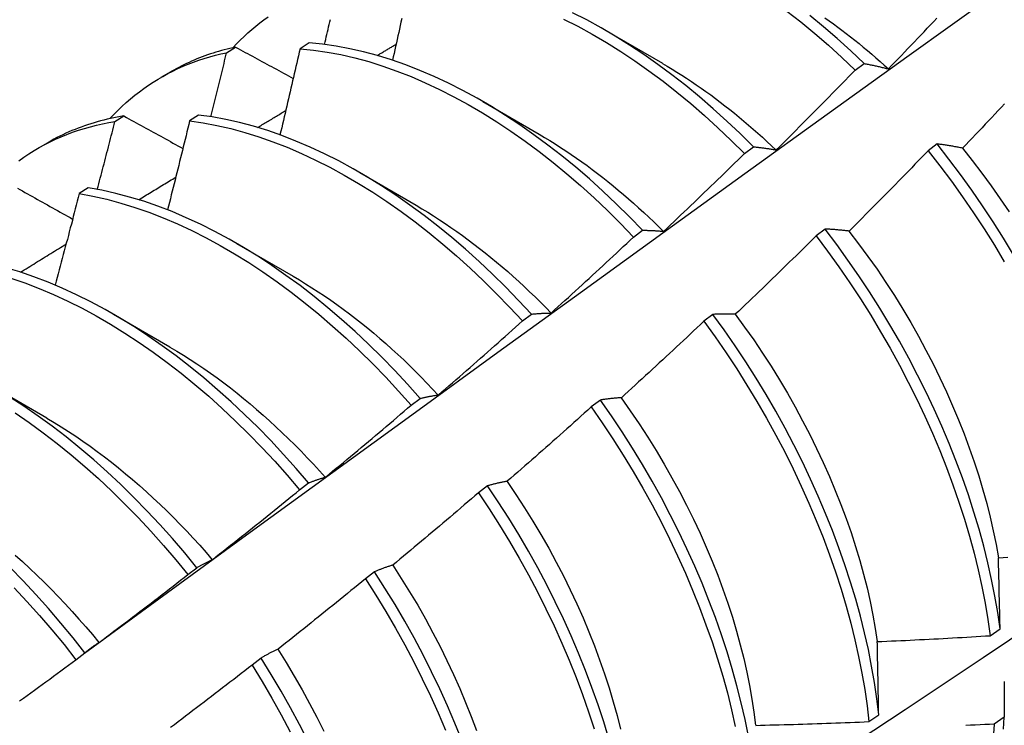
# Model space of a CAD drawing. Header units: inches. Extents: x 16 to 193, y 16 to 114.
# Tile 79 of 87: x 172.697 to 172.975, y 83.823 to 84.022. Entities that reach past the tile are written whole.
import ezdxf

# ---------------------------------------------------------------- set-up
doc = ezdxf.new("R2010")
doc.units = ezdxf.units.IN
doc.header["$MEASUREMENT"] = 0
doc.layers.add('Visible Edges(ANSI)', color=7, linetype='Continuous', lineweight=25)

msp = doc.modelspace()

# ---------------------------------------------------------------- linework, layer by layer
at = {"layer": 'Visible Edges(ANSI)'}
for p, q in [((172.86227, 84.01931), (172.87822, 84.01009)), ((172.77835, 84.01585), (172.77583, 84.01421)), ((172.75505, 84.01307), (172.7576, 84.01464)), ((172.93272, 84.00813), (172.93524, 84.01002)), ((172.7366, 84.00614), (172.73941, 84.00776)), ((172.82747, 83.99927), (172.84342, 83.99005)), ((172.74712, 83.99546), (172.7446, 83.99381)), ((172.72349, 83.99361), (172.72604, 83.99519)), ((172.7018, 83.9861), (172.70462, 83.98772)), ((172.95587, 83.98729), (172.95331, 83.98535)), ((172.90142, 83.98461), (172.90395, 83.98651)), ((172.79267, 83.97924), (172.80862, 83.97001)), ((172.71592, 83.97492), (172.71341, 83.97325)), ((172.87007, 83.96099), (172.8726, 83.9629)), ((172.92422, 83.96325), (172.92166, 83.9613)), ((172.75787, 83.9592), (172.77382, 83.94997)), ((172.72307, 83.93916), (172.73902, 83.92993)), ((172.83867, 83.93728), (172.84121, 83.9392)), ((172.8925, 83.93913), (172.88993, 83.93718)), ((172.68827, 83.91912), (172.70422, 83.90989)), ((172.80721, 83.91348), (172.80975, 83.91541)), ((172.8607, 83.91495), (172.85813, 83.91299)), ((172.77569, 83.8896), (172.77824, 83.89153)), ((172.82883, 83.89071), (172.82625, 83.88875)), ((172.74411, 83.86563), (172.74666, 83.86757)), ((172.79688, 83.86641), (172.79429, 83.86444)), ((172.9709, 83.84836), (172.97366, 83.85032)), ((172.71246, 83.84159), (172.71502, 83.84354)), ((172.76485, 83.84205), (172.76225, 83.84008)), ((172.93658, 83.82408), (172.93936, 83.82604)), ((172.97483, 83.82532), (172.97201, 83.82339))]:
    msp.add_line(p, q, dxfattribs=at)
at = {"layer": 'Visible Edges(ANSI)', "flags": 128}
for points in [[(172.71492, 83.84347), (172.73834, 83.86054), (172.76174, 83.87758), (172.78511, 83.89458), (172.80845, 83.91154), (172.83176, 83.92846), (172.85505, 83.94533), (172.87832, 83.96217), (172.90156, 83.97896), (172.92479, 83.99571), (172.94799, 84.0124), (172.97117, 84.02905), (172.99434, 84.04566), (173.01749, 84.06221), (173.04063, 84.07871), (173.06375, 84.09516), (173.08686, 84.11156), (173.10995, 84.1279), (173.13304, 84.14419), (173.15612, 84.16042)], [(172.75685, 84.01447), (172.75787, 84.01557), (172.75892, 84.01663), (172.75999, 84.01766), (172.76107, 84.01867), (172.76218, 84.01964), (172.76331, 84.02059), (172.76445, 84.0215), (172.76562, 84.02239), (172.7668, 84.02325)], [(172.90395, 83.98651), (172.90022, 83.9902), (172.89645, 83.99377), (172.89262, 83.99723), (172.88876, 84.00056), (172.88485, 84.00377), (172.88092, 84.00684), (172.87695, 84.00978), (172.87296, 84.01258), (172.86895, 84.01523), (172.86492, 84.01774), (172.86089, 84.0201), (172.85685, 84.02231), (172.85281, 84.02436)], [(172.91344, 84.02485), (172.91737, 84.02176), (172.92127, 84.01854), (172.92513, 84.01519), (172.92895, 84.01172), (172.93272, 84.00813)], [(172.93524, 84.01002), (172.93147, 84.0136), (172.92765, 84.01707), (172.92379, 84.02041), (172.91988, 84.02362)], [(172.78274, 84.0154), (172.7829, 84.01611), (172.78307, 84.01681), (172.78324, 84.01752), (172.7834, 84.01823), (172.78357, 84.01894), (172.78373, 84.01965), (172.7839, 84.02035), (172.78406, 84.02106), (172.78423, 84.02177), (172.78439, 84.02248)], [(172.80455, 84.0227), (172.80434, 84.02172), (172.80412, 84.02074), (172.80391, 84.01976), (172.80369, 84.01878), (172.80347, 84.0178), (172.80326, 84.01682), (172.80304, 84.01583), (172.80282, 84.01485), (172.8026, 84.01387), (172.80239, 84.01289), (172.80217, 84.01191), (172.80195, 84.01093)], [(172.8503, 84.02259), (172.85434, 84.02053), (172.85838, 84.01831), (172.86242, 84.01594), (172.86644, 84.01342), (172.87045, 84.01075), (172.87444, 84.00794), (172.8784, 84.00499), (172.88234, 84.00191), (172.88624, 83.99869), (172.8901, 83.99535), (172.89392, 83.99189), (172.8977, 83.9883), (172.90142, 83.98461)], [(172.92412, 84.02296), (172.92534, 84.0221), (172.92656, 84.02122), (172.92778, 84.02032), (172.92899, 84.01942), (172.93021, 84.01849), (172.93141, 84.01755), (172.93262, 84.0166), (172.93382, 84.01564), (172.93502, 84.01465), (172.93621, 84.01366), (172.9374, 84.01265), (172.93858, 84.01163), (172.93976, 84.0106), (172.94093, 84.00955), (172.9421, 84.00848)], [(172.9421, 84.0085), (172.94302, 84.00945), (172.94394, 84.0104), (172.94486, 84.01135), (172.94578, 84.01231), (172.9467, 84.01326), (172.94761, 84.01422), (172.94853, 84.01517), (172.94944, 84.01613), (172.95036, 84.01709), (172.95127, 84.01804), (172.95218, 84.019), (172.9531, 84.01996), (172.95401, 84.02092), (172.95492, 84.02189), (172.95582, 84.02285)], [(172.8726, 83.9629), (172.86893, 83.96669), (172.8652, 83.97038), (172.86142, 83.97394), (172.8576, 83.97739), (172.85373, 83.98072), (172.84982, 83.98391), (172.84588, 83.98698), (172.84191, 83.98991), (172.83792, 83.9927), (172.83391, 83.99535), (172.82989, 83.99785), (172.82585, 84.0002), (172.82181, 84.0024), (172.81777, 84.00444), (172.81373, 84.00633), (172.8097, 84.00805), (172.80569, 84.00962), (172.80169, 84.01101), (172.79772, 84.01224), (172.79377, 84.01331), (172.78986, 84.0142), (172.78598, 84.01492), (172.78214, 84.01547), (172.77835, 84.01585)], [(172.79761, 84.01227), (172.79783, 84.01241), (172.79806, 84.01254), (172.79828, 84.01267), (172.7985, 84.01281), (172.79873, 84.01294), (172.79895, 84.01307), (172.79917, 84.01321), (172.7994, 84.01334), (172.79962, 84.01348), (172.79984, 84.01361), (172.80006, 84.01374), (172.80029, 84.01388), (172.80051, 84.01401), (172.80073, 84.01414), (172.80096, 84.01428), (172.80118, 84.01441), (172.8014, 84.01454), (172.80163, 84.01468), (172.80185, 84.01481), (172.80207, 84.01494), (172.80229, 84.01508), (172.80252, 84.01521), (172.80274, 84.01534), (172.80296, 84.01548)], [(172.72205, 83.99444), (172.72317, 83.99562), (172.72431, 83.99678), (172.72548, 83.9979), (172.72667, 83.99898), (172.72789, 84.00003), (172.72913, 84.00105), (172.73039, 84.00203), (172.73168, 84.00297), (172.73299, 84.00388), (172.73432, 84.00476), (172.73567, 84.00559), (172.73704, 84.00639), (172.73843, 84.00715), (172.73985, 84.00788), (172.74128, 84.00857), (172.74274, 84.00922), (172.74421, 84.00983), (172.74571, 84.01041), (172.74722, 84.01095), (172.74875, 84.01145), (172.7503, 84.01191), (172.75187, 84.01234), (172.75345, 84.01272), (172.75505, 84.01307)], [(172.7576, 84.01464), (172.75679, 84.01446), (172.75599, 84.01428), (172.75518, 84.01408), (172.75438, 84.01388), (172.75359, 84.01367), (172.7528, 84.01344), (172.75202, 84.01321), (172.75123, 84.01297), (172.75046, 84.01271), (172.74969, 84.01245), (172.74892, 84.01218), (172.74816, 84.0119), (172.7474, 84.0116), (172.74665, 84.0113), (172.74591, 84.01099), (172.74516, 84.01067), (172.74443, 84.01034), (172.74369, 84.01), (172.74297, 84.00965), (172.74225, 84.00929), (172.74153, 84.00892), (172.74082, 84.00854), (172.74011, 84.00816), (172.73941, 84.00776)], [(172.7506, 83.99498), (172.75079, 83.99573), (172.75098, 83.99649), (172.75116, 83.99724), (172.75135, 83.99799), (172.75154, 83.99875), (172.75173, 83.9995), (172.75191, 84.00026), (172.7521, 84.00101), (172.75229, 84.00176), (172.75247, 84.00252), (172.75266, 84.00327), (172.75285, 84.00403), (172.75303, 84.00478), (172.75322, 84.00553), (172.7534, 84.00629), (172.75358, 84.00704), (172.75377, 84.0078), (172.75395, 84.00855), (172.75414, 84.0093), (172.75432, 84.01006), (172.7545, 84.01081), (172.75469, 84.01156), (172.75487, 84.01232), (172.75505, 84.01307)], [(172.7576, 84.01464), (172.75828, 84.01427), (172.75895, 84.0139), (172.75963, 84.01354), (172.7603, 84.01317), (172.76098, 84.0128), (172.76165, 84.01244), (172.76233, 84.01207), (172.76301, 84.0117), (172.76369, 84.01134), (172.76436, 84.01097), (172.76504, 84.0106), (172.76572, 84.01024), (172.7664, 84.00987), (172.76708, 84.0095), (172.76776, 84.00913), (172.76844, 84.00877), (172.76912, 84.0084), (172.7698, 84.00803), (172.77048, 84.00766), (172.77116, 84.00729), (172.77185, 84.00693), (172.77253, 84.00656), (172.77321, 84.00619), (172.7739, 84.00582)], [(172.77583, 84.01421), (172.7756, 84.01319), (172.77536, 84.01218), (172.77513, 84.01117), (172.7749, 84.01015), (172.77466, 84.00914), (172.77443, 84.00812), (172.77419, 84.00711), (172.77396, 84.00609), (172.77372, 84.00508), (172.77349, 84.00406), (172.77325, 84.00305), (172.77302, 84.00204), (172.77278, 84.00102), (172.77254, 84.00001), (172.7723, 83.99899), (172.77206, 83.99797), (172.77182, 83.99696), (172.77159, 83.99594), (172.77135, 83.99493), (172.7711, 83.99391), (172.77086, 83.9929), (172.77062, 83.99188), (172.77038, 83.99087), (172.77014, 83.98985)], [(172.77583, 84.01421), (172.77962, 84.01382), (172.78346, 84.01325), (172.78734, 84.01252), (172.79126, 84.01161), (172.79521, 84.01054), (172.79918, 84.00929), (172.80318, 84.00788), (172.8072, 84.00631), (172.81122, 84.00457), (172.81526, 84.00267), (172.8193, 84.00062), (172.82334, 83.99841), (172.82738, 83.99604), (172.8314, 83.99353), (172.83541, 83.99087), (172.83941, 83.98807), (172.84337, 83.98513), (172.84731, 83.98206), (172.85121, 83.97885), (172.85508, 83.97551), (172.8589, 83.97206), (172.86268, 83.96848), (172.8664, 83.96479), (172.87007, 83.96099)], [(172.87822, 84.01004), (172.8796, 84.00924), (172.88097, 84.00842), (172.88234, 84.00757), (172.88372, 84.00671), (172.88508, 84.00583), (172.88645, 84.00493), (172.88781, 84.00401), (172.88917, 84.00307), (172.89053, 84.00211), (172.89188, 84.00113), (172.89323, 84.00014), (172.89458, 83.99912), (172.89592, 83.99808), (172.89726, 83.99703), (172.89859, 83.99596), (172.89992, 83.99487), (172.90124, 83.99377), (172.90256, 83.99264), (172.90387, 83.9915), (172.90517, 83.99035), (172.90648, 83.98918), (172.90777, 83.98799), (172.90906, 83.98678), (172.91034, 83.98556)], [(172.93524, 84.01002), (172.93552, 84.00997), (172.9358, 84.00992), (172.93608, 84.00986), (172.93636, 84.00981), (172.93664, 84.00975), (172.93692, 84.00969), (172.93721, 84.00964), (172.93749, 84.00958), (172.93777, 84.00952), (172.93806, 84.00946), (172.93834, 84.00939), (172.93863, 84.00933), (172.93891, 84.00927), (172.9392, 84.0092), (172.93949, 84.00914), (172.93978, 84.00907), (172.94006, 84.009), (172.94035, 84.00893), (172.94064, 84.00886), (172.94093, 84.00879), (172.94123, 84.00872), (172.94152, 84.00865), (172.94181, 84.00857), (172.9421, 84.0085)], [(172.91036, 83.98559), (172.9113, 83.98652), (172.91224, 83.98745), (172.91318, 83.98838), (172.91412, 83.98931), (172.91506, 83.99025), (172.91599, 83.99118), (172.91693, 83.99211), (172.91787, 83.99305), (172.9188, 83.99398), (172.91973, 83.99492), (172.92067, 83.99586), (172.9216, 83.9968), (172.92253, 83.99774), (172.92346, 83.99868), (172.92439, 83.99962), (172.92532, 84.00056), (172.92624, 84.0015), (172.92717, 84.00245), (172.9281, 84.00339), (172.92902, 84.00434), (172.92995, 84.00528), (172.93087, 84.00623), (172.93179, 84.00718), (172.93272, 84.00813)], [(172.97496, 83.99863), (172.97405, 83.99767), (172.97314, 83.9967), (172.97223, 83.99573), (172.97131, 83.99477), (172.9704, 83.99381), (172.96949, 83.99284), (172.96858, 83.99188), (172.96766, 83.99092), (172.96675, 83.98996), (172.96583, 83.989), (172.96491, 83.98804), (172.964, 83.98708), (172.96308, 83.98613)], [(172.84121, 83.9392), (172.83759, 83.94309), (172.83391, 83.94688), (172.83018, 83.95055), (172.8264, 83.95411), (172.82257, 83.95755), (172.8187, 83.96087), (172.81479, 83.96406), (172.81085, 83.96712), (172.80688, 83.97004), (172.80289, 83.97282), (172.79887, 83.97546), (172.79485, 83.97795), (172.79081, 83.9803), (172.78677, 83.98248), (172.78273, 83.98452), (172.77869, 83.9864), (172.77466, 83.98811), (172.77065, 83.98966), (172.76666, 83.99105), (172.76268, 83.99227), (172.75874, 83.99333), (172.75483, 83.99421), (172.75095, 83.99492), (172.74712, 83.99546)], [(172.76382, 83.99194), (172.76415, 83.99214), (172.76448, 83.99234), (172.76481, 83.99254), (172.76514, 83.99274), (172.76547, 83.99294), (172.76581, 83.99314), (172.76614, 83.99334), (172.76647, 83.99354), (172.7668, 83.99374), (172.76713, 83.99394), (172.76746, 83.99414), (172.76779, 83.99434), (172.76813, 83.99454), (172.76846, 83.99474), (172.76879, 83.99494), (172.76912, 83.99514), (172.76945, 83.99534), (172.76978, 83.99555), (172.77012, 83.99575), (172.77045, 83.99595), (172.77078, 83.99615), (172.77111, 83.99635), (172.77144, 83.99655), (172.77177, 83.99675)], [(172.69634, 83.98254), (172.69775, 83.98354), (172.69918, 83.9845), (172.70064, 83.98541), (172.70212, 83.98629), (172.70363, 83.98711), (172.70517, 83.9879), (172.70672, 83.98864), (172.7083, 83.98934), (172.70991, 83.98999), (172.71153, 83.9906), (172.71318, 83.99116), (172.71485, 83.99168), (172.71654, 83.99216), (172.71825, 83.99259), (172.71998, 83.99298), (172.72173, 83.99332), (172.72349, 83.99361)], [(172.72604, 83.99519), (172.72508, 83.99503), (172.72412, 83.99486), (172.72317, 83.99467), (172.72222, 83.99447), (172.72128, 83.99426), (172.72035, 83.99404), (172.71942, 83.9938), (172.7185, 83.99354), (172.71758, 83.99328), (172.71667, 83.993), (172.71576, 83.99271), (172.71487, 83.9924), (172.71397, 83.99208), (172.71309, 83.99175), (172.71221, 83.99141), (172.71134, 83.99105), (172.71047, 83.99068), (172.70962, 83.9903), (172.70877, 83.9899), (172.70792, 83.98949), (172.70708, 83.98907), (172.70625, 83.98863), (172.70543, 83.98818), (172.70462, 83.98772)], [(172.7185, 83.97447), (172.71871, 83.97527), (172.71893, 83.97606), (172.71914, 83.97686), (172.71935, 83.97766), (172.71956, 83.97846), (172.71977, 83.97926), (172.71998, 83.98005), (172.72019, 83.98085), (172.7204, 83.98165), (172.7206, 83.98245), (172.72081, 83.98324), (172.72102, 83.98404), (172.72123, 83.98484), (172.72144, 83.98564), (172.72164, 83.98644), (172.72185, 83.98723), (172.72206, 83.98803), (172.72226, 83.98883), (172.72247, 83.98962), (172.72268, 83.99042), (172.72288, 83.99122), (172.72309, 83.99202), (172.72329, 83.99281), (172.72349, 83.99361)], [(172.72604, 83.99519), (172.72673, 83.99481), (172.72742, 83.99443), (172.72811, 83.99405), (172.7288, 83.99367), (172.72949, 83.99328), (172.73018, 83.9929), (172.73087, 83.99252), (172.73156, 83.99214), (172.73225, 83.99176), (172.73295, 83.99138), (172.73364, 83.991), (172.73433, 83.99061), (172.73503, 83.99023), (172.73572, 83.98985), (172.73642, 83.98947), (172.73711, 83.98908), (172.73781, 83.9887), (172.7385, 83.98832), (172.7392, 83.98794), (172.7399, 83.98755), (172.7406, 83.98717), (172.74129, 83.98679), (172.74199, 83.98641), (172.74269, 83.98602)], [(172.7446, 83.99381), (172.74434, 83.99276), (172.74409, 83.99171), (172.74383, 83.99067), (172.74358, 83.98962), (172.74332, 83.98857), (172.74306, 83.98753), (172.7428, 83.98648), (172.74255, 83.98543), (172.74229, 83.98439), (172.74203, 83.98334), (172.74177, 83.98229), (172.74151, 83.98125), (172.74125, 83.9802), (172.74099, 83.97915), (172.74073, 83.9781), (172.74047, 83.97706), (172.7402, 83.97601), (172.73994, 83.97496), (172.73968, 83.97391), (172.73941, 83.97287), (172.73915, 83.97182), (172.73889, 83.97077), (172.73862, 83.96972), (172.73835, 83.96867)], [(172.7446, 83.99381), (172.74843, 83.99325), (172.75231, 83.99253), (172.75623, 83.99163), (172.76017, 83.99057), (172.76415, 83.98933), (172.76814, 83.98793), (172.77216, 83.98637), (172.77619, 83.98464), (172.78022, 83.98275), (172.78427, 83.9807), (172.78831, 83.9785), (172.79234, 83.97615), (172.79637, 83.97365), (172.80038, 83.971), (172.80437, 83.9682), (172.80834, 83.96527), (172.81228, 83.9622), (172.81618, 83.959), (172.82005, 83.95568), (172.82388, 83.95223), (172.82765, 83.94866), (172.83138, 83.94497), (172.83505, 83.94118), (172.83867, 83.93728)], [(172.84341, 83.99003), (172.84492, 83.98914), (172.84643, 83.98823), (172.84794, 83.98729), (172.84944, 83.98633), (172.85095, 83.98535), (172.85244, 83.98434), (172.85394, 83.98331), (172.85543, 83.98225), (172.85692, 83.98118), (172.8584, 83.98008), (172.85988, 83.97896), (172.86136, 83.97782), (172.86283, 83.97665), (172.86429, 83.97547), (172.86575, 83.97426), (172.8672, 83.97304), (172.86865, 83.97179), (172.87009, 83.97053), (172.87152, 83.96925), (172.87295, 83.96794), (172.87437, 83.96662), (172.87577, 83.96528), (172.87718, 83.96392), (172.87857, 83.96255)], [(172.96308, 83.98613), (172.96277, 83.98619), (172.96246, 83.98624), (172.96215, 83.9863), (172.96185, 83.98636), (172.96154, 83.98641), (172.96124, 83.98647), (172.96093, 83.98652), (172.96063, 83.98657), (172.96032, 83.98663), (172.96002, 83.98668), (172.95972, 83.98673), (172.95942, 83.98677), (172.95912, 83.98682), (172.95882, 83.98687), (172.95852, 83.98692), (172.95822, 83.98696), (172.95793, 83.98701), (172.95763, 83.98705), (172.95734, 83.98709), (172.95704, 83.98713), (172.95675, 83.98717), (172.95645, 83.98721), (172.95616, 83.98725), (172.95587, 83.98729)], [(172.97747, 83.95599), (172.97466, 83.96064), (172.97175, 83.96525), (172.96875, 83.96979), (172.96566, 83.97428), (172.96248, 83.97869), (172.95921, 83.98303), (172.95587, 83.98729)], [(172.87858, 83.9626), (172.87955, 83.9635), (172.8805, 83.96441), (172.88146, 83.96532), (172.88242, 83.96623), (172.88338, 83.96714), (172.88433, 83.96805), (172.88529, 83.96897), (172.88625, 83.96988), (172.8872, 83.97079), (172.88815, 83.97171), (172.88911, 83.97262), (172.89006, 83.97354), (172.89101, 83.97446), (172.89196, 83.97538), (172.89291, 83.97629), (172.89386, 83.97721), (172.8948, 83.97814), (172.89575, 83.97906), (172.8967, 83.97998), (172.89764, 83.9809), (172.89859, 83.98183), (172.89953, 83.98275), (172.90048, 83.98368), (172.90142, 83.98461)], [(172.90395, 83.98651), (172.90421, 83.98648), (172.90447, 83.98646), (172.90473, 83.98643), (172.90499, 83.9864), (172.90525, 83.98637), (172.90552, 83.98633), (172.90578, 83.9863), (172.90605, 83.98627), (172.90631, 83.98623), (172.90658, 83.9862), (172.90684, 83.98616), (172.90711, 83.98612), (172.90738, 83.98608), (172.90765, 83.98604), (172.90791, 83.986), (172.90818, 83.98596), (172.90845, 83.98592), (172.90873, 83.98588), (172.909, 83.98583), (172.90927, 83.98578), (172.90954, 83.98574), (172.90982, 83.98569), (172.91009, 83.98564), (172.91036, 83.98559)], [(172.95331, 83.98535), (172.95239, 83.9844), (172.95147, 83.98344), (172.95055, 83.98249), (172.94962, 83.98154), (172.9487, 83.98059), (172.94777, 83.97964), (172.94685, 83.97869), (172.94592, 83.97774), (172.94499, 83.97679), (172.94407, 83.97584), (172.94314, 83.9749), (172.94221, 83.97395), (172.94128, 83.97301), (172.94034, 83.97207), (172.93941, 83.97112), (172.93848, 83.97018), (172.93755, 83.96924), (172.93661, 83.9683), (172.93568, 83.96736), (172.93474, 83.96642), (172.9338, 83.96549), (172.93287, 83.96455), (172.93193, 83.96361), (172.93099, 83.96268)], [(172.95331, 83.98535), (172.95665, 83.98108), (172.95991, 83.97674), (172.96308, 83.97232), (172.96617, 83.96783), (172.96917, 83.96328), (172.97207, 83.95867), (172.97487, 83.95401)], [(172.96304, 83.98611), (172.9658, 83.98263), (172.9685, 83.97908), (172.97114, 83.97548), (172.97371, 83.97183), (172.97621, 83.96813)], [(172.73021, 83.97154), (172.73064, 83.9718), (172.73108, 83.97207), (172.73152, 83.97234), (172.73195, 83.9726), (172.73239, 83.97287), (172.73283, 83.97313), (172.73326, 83.9734), (172.7337, 83.97366), (172.73413, 83.97393), (172.73457, 83.9742), (172.73501, 83.97446), (172.73544, 83.97473), (172.73588, 83.97499), (172.73632, 83.97526), (172.73675, 83.97552), (172.73719, 83.97579), (172.73763, 83.97606), (172.73806, 83.97632), (172.7385, 83.97659), (172.73893, 83.97685), (172.73937, 83.97712), (172.73981, 83.97738), (172.74024, 83.97765), (172.74068, 83.97791)], [(172.69595, 83.9748), (172.69665, 83.9744), (172.69736, 83.97401), (172.69806, 83.97361), (172.69876, 83.97322), (172.69947, 83.97282), (172.70018, 83.97243), (172.70088, 83.97203), (172.70159, 83.97163), (172.7023, 83.97124), (172.70301, 83.97084), (172.70371, 83.97044), (172.70442, 83.97005), (172.70513, 83.96965), (172.70584, 83.96925), (172.70655, 83.96886), (172.70726, 83.96846), (172.70798, 83.96806), (172.70869, 83.96766), (172.7094, 83.96727), (172.71011, 83.96687), (172.71083, 83.96647), (172.71154, 83.96607)], [(172.71341, 83.97325), (172.71313, 83.97217), (172.71285, 83.9711), (172.71257, 83.97002), (172.71229, 83.96894), (172.71201, 83.96787), (172.71173, 83.96679), (172.71145, 83.96571), (172.71117, 83.96464), (172.71088, 83.96356), (172.7106, 83.96248), (172.71032, 83.96141), (172.71004, 83.96033), (172.70975, 83.95925), (172.70947, 83.95818), (172.70918, 83.9571), (172.7089, 83.95602), (172.70861, 83.95494), (172.70832, 83.95387), (172.70803, 83.95279), (172.70775, 83.95171), (172.70746, 83.95063), (172.70717, 83.94956), (172.70688, 83.94848), (172.70659, 83.9474)], [(172.71341, 83.97325), (172.71728, 83.97254), (172.72119, 83.97165), (172.72514, 83.9706), (172.72911, 83.96937), (172.73311, 83.96798), (172.73712, 83.96643), (172.74115, 83.96471), (172.74519, 83.96283), (172.74923, 83.96079), (172.75327, 83.9586), (172.7573, 83.95625), (172.76133, 83.95376), (172.76534, 83.95112), (172.76934, 83.94833), (172.7733, 83.94541), (172.77725, 83.94235), (172.78115, 83.93916), (172.78502, 83.93584), (172.78885, 83.93239), (172.79263, 83.92883), (172.79636, 83.92515), (172.80004, 83.92137), (172.80366, 83.91747), (172.80721, 83.91348)], [(172.80975, 83.91541), (172.80619, 83.91939), (172.80257, 83.92328), (172.79889, 83.92706), (172.79516, 83.93073), (172.79137, 83.93428), (172.78754, 83.93771), (172.78367, 83.94102), (172.77976, 83.94421), (172.77582, 83.94726), (172.77184, 83.95017), (172.76785, 83.95294), (172.76384, 83.95557), (172.75981, 83.95806), (172.75577, 83.96039), (172.75173, 83.96257), (172.74769, 83.9646), (172.74365, 83.96646), (172.73963, 83.96817), (172.73561, 83.96971), (172.73162, 83.97109), (172.72765, 83.9723), (172.72371, 83.97334), (172.7198, 83.97422), (172.71592, 83.97492)], [(172.83573, 83.75454), (172.85803, 83.76907), (172.88029, 83.78364), (172.90251, 83.79824), (172.92469, 83.81288), (172.94682, 83.82754), (172.96892, 83.84223), (172.99097, 83.85695), (173.01299, 83.8717), (173.03497, 83.88647), (173.0569, 83.90127), (173.0788, 83.91609), (173.10065, 83.93094), (173.12247, 83.9458), (173.14424, 83.96069), (173.16598, 83.9756)], [(172.80861, 83.96995), (172.81026, 83.96898), (172.8119, 83.96798), (172.81355, 83.96696), (172.81519, 83.9659), (172.81683, 83.96482), (172.81846, 83.96371), (172.82009, 83.96258), (172.82172, 83.96141), (172.82334, 83.96023), (172.82495, 83.95901), (172.82656, 83.95777), (172.82816, 83.95651), (172.82976, 83.95522), (172.83135, 83.95391), (172.83293, 83.95257), (172.83451, 83.95121), (172.83607, 83.94983), (172.83763, 83.94842), (172.83918, 83.94699), (172.84071, 83.94554), (172.84224, 83.94406), (172.84376, 83.94257), (172.84526, 83.94105), (172.84676, 83.93951)], [(172.8726, 83.9629), (172.87285, 83.9629), (172.87309, 83.9629), (172.87333, 83.96289), (172.87358, 83.96289), (172.87382, 83.96289), (172.87406, 83.96288), (172.87431, 83.96287), (172.87456, 83.96286), (172.8748, 83.96286), (172.87505, 83.96285), (172.8753, 83.96283), (172.87555, 83.96282), (172.8758, 83.96281), (172.87605, 83.9628), (172.8763, 83.96278), (172.87655, 83.96276), (172.8768, 83.96275), (172.87706, 83.96273), (172.87731, 83.96271), (172.87756, 83.96269), (172.87782, 83.96267), (172.87807, 83.96265), (172.87833, 83.96262), (172.87858, 83.9626)], [(172.93099, 83.96268), (172.9307, 83.96271), (172.93041, 83.96275), (172.93012, 83.96278), (172.92983, 83.96281), (172.92954, 83.96284), (172.92926, 83.96287), (172.92897, 83.9629), (172.92869, 83.96293), (172.9284, 83.96295), (172.92812, 83.96298), (172.92783, 83.96301), (172.92755, 83.96303), (172.92727, 83.96305), (172.92699, 83.96308), (172.92671, 83.9631), (172.92643, 83.96312), (172.92615, 83.96314), (172.92587, 83.96315), (172.92559, 83.96317), (172.92532, 83.96319), (172.92504, 83.9632), (172.92477, 83.96322), (172.92449, 83.96323), (172.92422, 83.96325)], [(172.97366, 83.85032), (172.97301, 83.85489), (172.97222, 83.85952), (172.97129, 83.8642), (172.97024, 83.86892), (172.96905, 83.87368), (172.96774, 83.87847), (172.9663, 83.88328), (172.96473, 83.88812), (172.96303, 83.89297), (172.96121, 83.89782), (172.95928, 83.90268), (172.95722, 83.90754), (172.95504, 83.91238), (172.95275, 83.91721), (172.95035, 83.92201), (172.94785, 83.92679), (172.94523, 83.93153), (172.94251, 83.93623), (172.93969, 83.94088), (172.93678, 83.94548), (172.93377, 83.95002), (172.93067, 83.9545), (172.92749, 83.95891), (172.92422, 83.96325)], [(172.93097, 83.96264), (172.93367, 83.95911), (172.93631, 83.95551), (172.93889, 83.95187), (172.94139, 83.94817), (172.94382, 83.94443), (172.94617, 83.94064), (172.94844, 83.93682), (172.95062, 83.93296), (172.95272, 83.92907), (172.95474, 83.92516), (172.95667, 83.92123), (172.95851, 83.91728), (172.96026, 83.91332), (172.96192, 83.90935), (172.96349, 83.90539), (172.96496, 83.90142), (172.96634, 83.89747), (172.96762, 83.89353), (172.9688, 83.8896), (172.96989, 83.8857), (172.97087, 83.88182), (172.97175, 83.87797), (172.97252, 83.87416), (172.97319, 83.87039)], [(172.84676, 83.93952), (172.84774, 83.94041), (172.84872, 83.94129), (172.8497, 83.94218), (172.85068, 83.94306), (172.85165, 83.94395), (172.85263, 83.94484), (172.85361, 83.94573), (172.85458, 83.94662), (172.85555, 83.94751), (172.85653, 83.9484), (172.8575, 83.9493), (172.85847, 83.95019), (172.85944, 83.95109), (172.86041, 83.95198), (172.86138, 83.95288), (172.86235, 83.95378), (172.86332, 83.95467), (172.86428, 83.95557), (172.86525, 83.95647), (172.86621, 83.95738), (172.86718, 83.95828), (172.86814, 83.95918), (172.86911, 83.96008), (172.87007, 83.96099)], [(172.92166, 83.9613), (172.92071, 83.96037), (172.91977, 83.95944), (172.91883, 83.95851), (172.91788, 83.95758), (172.91694, 83.95665), (172.91599, 83.95572), (172.91505, 83.95479), (172.9141, 83.95387), (172.91315, 83.95294), (172.9122, 83.95202), (172.91125, 83.95109), (172.9103, 83.95017), (172.90935, 83.94925), (172.9084, 83.94833), (172.90745, 83.94741), (172.9065, 83.94649), (172.90554, 83.94557), (172.90459, 83.94465), (172.90363, 83.94374), (172.90268, 83.94282), (172.90172, 83.94191), (172.90076, 83.94099), (172.8998, 83.94008), (172.89884, 83.93917)], [(172.92166, 83.9613), (172.92492, 83.95696), (172.9281, 83.95255), (172.93119, 83.94806), (172.93419, 83.94351), (172.9371, 83.93891), (172.93991, 83.93425), (172.94262, 83.92955), (172.94523, 83.9248), (172.94773, 83.92003), (172.95012, 83.91522), (172.9524, 83.91039), (172.95457, 83.90555), (172.95662, 83.90069), (172.95854, 83.89584), (172.96035, 83.89098), (172.96204, 83.88613), (172.9636, 83.8813), (172.96503, 83.87648), (172.96634, 83.87169), (172.96751, 83.86694), (172.96856, 83.86222), (172.96947, 83.85755), (172.97025, 83.85292), (172.9709, 83.84836)], [(172.69678, 83.95106), (172.69731, 83.95139), (172.69785, 83.95172), (172.69839, 83.95205), (172.69893, 83.95238), (172.69946, 83.95271), (172.7, 83.95304), (172.70054, 83.95337), (172.70108, 83.95371), (172.70161, 83.95404), (172.70215, 83.95437), (172.70269, 83.9547), (172.70323, 83.95503), (172.70376, 83.95536), (172.7043, 83.95569), (172.70484, 83.95602), (172.70538, 83.95635), (172.70592, 83.95668), (172.70645, 83.95701), (172.70699, 83.95734), (172.70753, 83.95767), (172.70807, 83.958), (172.7086, 83.95833), (172.70914, 83.95866), (172.70968, 83.95899)], [(172.77824, 83.89153), (172.77474, 83.89561), (172.77118, 83.89959), (172.76756, 83.90347), (172.76388, 83.90724), (172.76014, 83.9109), (172.75635, 83.91445), (172.75251, 83.91787), (172.74864, 83.92118), (172.74473, 83.92435), (172.74078, 83.92739), (172.73681, 83.9303), (172.73281, 83.93306), (172.7288, 83.93569), (172.72477, 83.93816), (172.72073, 83.94048), (172.71669, 83.94266), (172.71265, 83.94467), (172.70862, 83.94653), (172.70459, 83.94823), (172.70058, 83.94976), (172.69659, 83.95113), (172.69262, 83.95233)], [(172.69408, 83.94941), (172.69807, 83.94803), (172.70208, 83.94648), (172.70611, 83.94477), (172.71015, 83.9429), (172.71419, 83.94088), (172.71823, 83.93869), (172.72227, 83.93636), (172.72629, 83.93387), (172.73031, 83.93124), (172.7343, 83.92846), (172.73827, 83.92555), (172.74221, 83.9225), (172.74612, 83.91931), (172.75, 83.916), (172.75383, 83.91256), (172.75761, 83.90901), (172.76135, 83.90534), (172.76502, 83.90156), (172.76864, 83.89767), (172.7722, 83.89368), (172.77569, 83.8896)], [(172.77382, 83.94991), (172.77561, 83.94886), (172.77739, 83.94778), (172.77917, 83.94667), (172.78094, 83.94552), (172.78272, 83.94435), (172.78448, 83.94314), (172.78624, 83.9419), (172.788, 83.94063), (172.78975, 83.93932), (172.79149, 83.93799), (172.79322, 83.93663), (172.79495, 83.93523), (172.79667, 83.93381), (172.79838, 83.93236), (172.80008, 83.93087), (172.80177, 83.92936), (172.80345, 83.92783), (172.80511, 83.92626), (172.80677, 83.92467), (172.80842, 83.92305), (172.81005, 83.92141), (172.81167, 83.91974), (172.81327, 83.91805), (172.81487, 83.91634)], [(172.8149, 83.91637), (172.8159, 83.91723), (172.81689, 83.91809), (172.81789, 83.91895), (172.81889, 83.91981), (172.81988, 83.92068), (172.82088, 83.92154), (172.82187, 83.92241), (172.82287, 83.92328), (172.82386, 83.92415), (172.82485, 83.92502), (172.82584, 83.92589), (172.82684, 83.92676), (172.82783, 83.92763), (172.82881, 83.9285), (172.8298, 83.92937), (172.83079, 83.93025), (172.83178, 83.93113), (172.83276, 83.932), (172.83375, 83.93288), (172.83473, 83.93376), (172.83572, 83.93464), (172.8367, 83.93552), (172.83768, 83.9364), (172.83867, 83.93728)], [(172.84121, 83.9392), (172.84143, 83.93922), (172.84166, 83.93925), (172.84188, 83.93927), (172.84211, 83.93929), (172.84233, 83.93931), (172.84256, 83.93933), (172.84279, 83.93935), (172.84302, 83.93937), (172.84325, 83.93939), (172.84348, 83.93941), (172.84371, 83.93942), (172.84394, 83.93943), (172.84417, 83.93945), (172.84441, 83.93946), (172.84464, 83.93947), (172.84487, 83.93948), (172.84511, 83.93949), (172.84534, 83.9395), (172.84558, 83.9395), (172.84581, 83.93951), (172.84605, 83.93951), (172.84629, 83.93952), (172.84652, 83.93952), (172.84676, 83.93952)], [(172.88993, 83.93718), (172.88897, 83.93627), (172.888, 83.93536), (172.88704, 83.93446), (172.88608, 83.93355), (172.88511, 83.93264), (172.88415, 83.93174), (172.88318, 83.93083), (172.88221, 83.92993), (172.88124, 83.92903), (172.88027, 83.92813), (172.8793, 83.92723), (172.87833, 83.92633), (172.87736, 83.92543), (172.87639, 83.92453), (172.87542, 83.92363), (172.87445, 83.92274), (172.87347, 83.92184), (172.8725, 83.92095), (172.87152, 83.92005), (172.87055, 83.91916), (172.86957, 83.91827), (172.86859, 83.91738), (172.86761, 83.91649), (172.86663, 83.9156)], [(172.88993, 83.93718), (172.89311, 83.93277), (172.89621, 83.92829), (172.89922, 83.92375), (172.90213, 83.91914), (172.90495, 83.91449), (172.90766, 83.90979), (172.91028, 83.90505), (172.91279, 83.90027), (172.91518, 83.89547), (172.91747, 83.89064), (172.91964, 83.8858), (172.9217, 83.88094), (172.92363, 83.87608), (172.92545, 83.87123), (172.92714, 83.86638), (172.92871, 83.86154), (172.93015, 83.85673), (172.93146, 83.85194), (172.93265, 83.84718), (172.9337, 83.84246), (172.93462, 83.83778), (172.93541, 83.83316), (172.93606, 83.82859), (172.93658, 83.82408)], [(172.89884, 83.93917), (172.89857, 83.93918), (172.8983, 83.93919), (172.89803, 83.93919), (172.89776, 83.9392), (172.89749, 83.93921), (172.89722, 83.93921), (172.89695, 83.93921), (172.89668, 83.93922), (172.89641, 83.93922), (172.89615, 83.93922), (172.89588, 83.93922), (172.89562, 83.93922), (172.89535, 83.93922), (172.89509, 83.93921), (172.89483, 83.93921), (172.89457, 83.93921), (172.8943, 83.9392), (172.89404, 83.93919), (172.89378, 83.93918), (172.89352, 83.93918), (172.89327, 83.93917), (172.89301, 83.93916), (172.89275, 83.93914), (172.8925, 83.93913)], [(172.93936, 83.82604), (172.93883, 83.83055), (172.93817, 83.83513), (172.93737, 83.83976), (172.93644, 83.84444), (172.93537, 83.84916), (172.93418, 83.85392), (172.93286, 83.85871), (172.93141, 83.86353), (172.92983, 83.86837), (172.92813, 83.87322), (172.9263, 83.87807), (172.92436, 83.88293), (172.92229, 83.88778), (172.92011, 83.89263), (172.91782, 83.89745), (172.91541, 83.90226), (172.91289, 83.90703), (172.91027, 83.91177), (172.90755, 83.91646), (172.90472, 83.92112), (172.9018, 83.92571), (172.89879, 83.93025), (172.89569, 83.93473), (172.8925, 83.93913)], [(172.89884, 83.93916), (172.90147, 83.93557), (172.90404, 83.93192), (172.90653, 83.92822), (172.90895, 83.92447), (172.9113, 83.92068), (172.91356, 83.91685), (172.91575, 83.91299), (172.91786, 83.9091), (172.91988, 83.90518), (172.92182, 83.90125), (172.92367, 83.8973), (172.92543, 83.89334), (172.9271, 83.88937), (172.92868, 83.88541), (172.93016, 83.88145), (172.93155, 83.87749), (172.93283, 83.87355), (172.93402, 83.86963), (172.9351, 83.86573), (172.93607, 83.86186), (172.93694, 83.85802), (172.93771, 83.85421), (172.93837, 83.85044), (172.93892, 83.84672)], [(172.73903, 83.92991), (172.74094, 83.92878), (172.74286, 83.92762), (172.74477, 83.92641), (172.74668, 83.92516), (172.74858, 83.92388), (172.75048, 83.92256), (172.75237, 83.9212), (172.75425, 83.9198), (172.75613, 83.91837), (172.758, 83.9169), (172.75986, 83.9154), (172.76171, 83.91387), (172.76355, 83.9123), (172.76538, 83.9107), (172.7672, 83.90907), (172.76901, 83.90741), (172.7708, 83.90572), (172.77258, 83.904), (172.77435, 83.90225), (172.7761, 83.90047), (172.77784, 83.89866), (172.77957, 83.89683), (172.78127, 83.89497), (172.78296, 83.89309)], [(172.74666, 83.86757), (172.74323, 83.87173), (172.73974, 83.87581), (172.73617, 83.87978), (172.73254, 83.88365), (172.72886, 83.88742), (172.72512, 83.89108), (172.72132, 83.89462), (172.71749, 83.89804), (172.71361, 83.90133), (172.7097, 83.9045), (172.70575, 83.90753), (172.70177, 83.91043), (172.69778, 83.91318), (172.69376, 83.9158)], [(172.80975, 83.91541), (172.80996, 83.91546), (172.81017, 83.91551), (172.81038, 83.91556), (172.81059, 83.91561), (172.8108, 83.91566), (172.81101, 83.9157), (172.81122, 83.91575), (172.81143, 83.91579), (172.81164, 83.91584), (172.81185, 83.91588), (172.81207, 83.91592), (172.81228, 83.91596), (172.8125, 83.916), (172.81271, 83.91604), (172.81293, 83.91608), (172.81314, 83.91611), (172.81336, 83.91615), (172.81358, 83.91618), (172.8138, 83.91622), (172.81402, 83.91625), (172.81424, 83.91628), (172.81446, 83.91631), (172.81468, 83.91634), (172.8149, 83.91637)], [(172.86663, 83.9156), (172.86638, 83.91558), (172.86612, 83.91557), (172.86587, 83.91555), (172.86562, 83.91553), (172.86536, 83.91551), (172.86511, 83.91549), (172.86486, 83.91547), (172.86461, 83.91545), (172.86436, 83.91542), (172.86411, 83.9154), (172.86386, 83.91537), (172.86362, 83.91535), (172.86337, 83.91532), (172.86312, 83.91529), (172.86288, 83.91526), (172.86263, 83.91523), (172.86239, 83.9152), (172.86215, 83.91517), (172.8619, 83.91513), (172.86166, 83.9151), (172.86142, 83.91506), (172.86118, 83.91503), (172.86094, 83.91499), (172.8607, 83.91495)], [(172.90252, 83.81999), (172.90158, 83.82468), (172.90051, 83.8294), (172.89931, 83.83416), (172.89798, 83.83896), (172.89652, 83.84378), (172.89493, 83.84861), (172.89323, 83.85346), (172.89139, 83.85832), (172.88944, 83.86318), (172.88737, 83.86803), (172.88518, 83.87288), (172.88288, 83.8777), (172.88047, 83.8825), (172.87794, 83.88727), (172.87532, 83.89201), (172.87259, 83.8967), (172.86976, 83.90135), (172.86683, 83.90594), (172.86381, 83.91048), (172.8607, 83.91495)], [(172.8666, 83.91559), (172.86916, 83.91193), (172.87166, 83.90823), (172.87409, 83.90448), (172.87645, 83.90069), (172.87872, 83.89686), (172.88092, 83.893), (172.88304, 83.88912), (172.88507, 83.88521), (172.88701, 83.88128), (172.88887, 83.87733), (172.89063, 83.87338), (172.8923, 83.86942), (172.89388, 83.86546), (172.89535, 83.8615), (172.89673, 83.85755), (172.898, 83.85361), (172.89918, 83.84969), (172.90025, 83.84579), (172.90122, 83.84191), (172.90209, 83.83806), (172.90286, 83.83425), (172.90353, 83.83048), (172.90409, 83.82675), (172.90455, 83.82306)], [(172.78298, 83.89313), (172.784, 83.89397), (172.78502, 83.89481), (172.78603, 83.89565), (172.78705, 83.89649), (172.78806, 83.89733), (172.78908, 83.89817), (172.79009, 83.89901), (172.7911, 83.89986), (172.79212, 83.9007), (172.79313, 83.90155), (172.79414, 83.90239), (172.79515, 83.90324), (172.79616, 83.90409), (172.79717, 83.90494), (172.79817, 83.90579), (172.79918, 83.90664), (172.80019, 83.90749), (172.80119, 83.90834), (172.8022, 83.9092), (172.8032, 83.91005), (172.8042, 83.91091), (172.80521, 83.91176), (172.80621, 83.91262), (172.80721, 83.91348)], [(172.85813, 83.91299), (172.85715, 83.91211), (172.85616, 83.91122), (172.85518, 83.91034), (172.8542, 83.90946), (172.85321, 83.90857), (172.85222, 83.90769), (172.85124, 83.90681), (172.85025, 83.90593), (172.84926, 83.90505), (172.84827, 83.90418), (172.84729, 83.9033), (172.8463, 83.90242), (172.8453, 83.90155), (172.84431, 83.90067), (172.84332, 83.8998), (172.84233, 83.89893), (172.84133, 83.89806), (172.84034, 83.89719), (172.83934, 83.89632), (172.83835, 83.89545), (172.83735, 83.89458), (172.83636, 83.89371), (172.83536, 83.89285), (172.83436, 83.89198)], [(172.85813, 83.91299), (172.86123, 83.90852), (172.86424, 83.90398), (172.86716, 83.89938), (172.86999, 83.89473), (172.87271, 83.89003), (172.87533, 83.88529), (172.87784, 83.88052), (172.88025, 83.87571), (172.88254, 83.87089), (172.88472, 83.86605), (172.88678, 83.86119), (172.88872, 83.85633), (172.89055, 83.85148), (172.89225, 83.84663), (172.89382, 83.84179), (172.89527, 83.83697), (172.89659, 83.83218), (172.89778, 83.82742), (172.89884, 83.8227)], [(172.69527, 83.91136), (172.69927, 83.90859), (172.70324, 83.90569), (172.70718, 83.90264), (172.71109, 83.89947), (172.71497, 83.89616), (172.7188, 83.89273), (172.72259, 83.88918), (172.72633, 83.88552), (172.73001, 83.88174), (172.73363, 83.87786), (172.73719, 83.87388), (172.74069, 83.8698), (172.74411, 83.86563)], [(172.70421, 83.90986), (172.70627, 83.90864), (172.70832, 83.90738), (172.71037, 83.90607), (172.71241, 83.90473), (172.71445, 83.90334), (172.71648, 83.9019), (172.7185, 83.90043), (172.72052, 83.89892), (172.72253, 83.89737), (172.72453, 83.89577), (172.72651, 83.89414), (172.72849, 83.89248), (172.73045, 83.89077), (172.7324, 83.88903), (172.73434, 83.88726), (172.73626, 83.88545), (172.73817, 83.88361), (172.74006, 83.88173), (172.74193, 83.87982), (172.74379, 83.87788), (172.74562, 83.87591), (172.74744, 83.87391), (172.74924, 83.87188), (172.75101, 83.86982)], [(172.77824, 83.89153), (172.77843, 83.89161), (172.77862, 83.89169), (172.77881, 83.89176), (172.77901, 83.89184), (172.7792, 83.89191), (172.77939, 83.89199), (172.77959, 83.89206), (172.77978, 83.89213), (172.77998, 83.8922), (172.78017, 83.89227), (172.78037, 83.89234), (172.78057, 83.89241), (172.78077, 83.89247), (172.78097, 83.89254), (172.78116, 83.8926), (172.78136, 83.89267), (172.78156, 83.89273), (172.78177, 83.89279), (172.78197, 83.89285), (172.78217, 83.89291), (172.78237, 83.89297), (172.78257, 83.89302), (172.78278, 83.89308), (172.78298, 83.89313)], [(172.83436, 83.89198), (172.83412, 83.89194), (172.83388, 83.8919), (172.83365, 83.89185), (172.83341, 83.89181), (172.83317, 83.89176), (172.83294, 83.89172), (172.83271, 83.89167), (172.83247, 83.89162), (172.83224, 83.89157), (172.83201, 83.89152), (172.83178, 83.89147), (172.83155, 83.89142), (172.83132, 83.89136), (172.83109, 83.89131), (172.83086, 83.89125), (172.83063, 83.8912), (172.8304, 83.89114), (172.83018, 83.89108), (172.82995, 83.89102), (172.82972, 83.89096), (172.8295, 83.8909), (172.82927, 83.89084), (172.82905, 83.89077), (172.82883, 83.89071)], [(172.8631, 83.8192), (172.86163, 83.82402), (172.86004, 83.82886), (172.85832, 83.83371), (172.85648, 83.83857), (172.85452, 83.84343), (172.85244, 83.84828), (172.85025, 83.85312), (172.84794, 83.85795), (172.84552, 83.86275), (172.84299, 83.86751), (172.84036, 83.87225), (172.83762, 83.87694), (172.83479, 83.88159), (172.83185, 83.88618), (172.82883, 83.89071)], [(172.83433, 83.89195), (172.83684, 83.88825), (172.83927, 83.88451), (172.84163, 83.88073), (172.84391, 83.87691), (172.84611, 83.87305), (172.84822, 83.86917), (172.85025, 83.86526), (172.85218, 83.86133), (172.85403, 83.85739), (172.85579, 83.85343), (172.85745, 83.84947), (172.85902, 83.8455), (172.86049, 83.84154), (172.86187, 83.83759), (172.86315, 83.83364), (172.86433, 83.82972), (172.86542, 83.82581), (172.8664, 83.82193)], [(172.75102, 83.86983), (172.75205, 83.87064), (172.75309, 83.87146), (172.75412, 83.87227), (172.75516, 83.87309), (172.75619, 83.8739), (172.75722, 83.87472), (172.75826, 83.87554), (172.75929, 83.87636), (172.76032, 83.87718), (172.76135, 83.878), (172.76238, 83.87882), (172.7634, 83.87964), (172.76443, 83.88047), (172.76546, 83.88129), (172.76649, 83.88212), (172.76751, 83.88295), (172.76854, 83.88377), (172.76956, 83.8846), (172.77058, 83.88543), (172.77161, 83.88626), (172.77263, 83.8871), (172.77365, 83.88793), (172.77467, 83.88876), (172.77569, 83.8896)], [(172.82625, 83.88875), (172.82525, 83.88788), (172.82425, 83.88702), (172.82324, 83.88616), (172.82224, 83.8853), (172.82124, 83.88445), (172.82023, 83.88359), (172.81922, 83.88273), (172.81822, 83.88188), (172.81721, 83.88102), (172.8162, 83.88017), (172.81519, 83.87931), (172.81418, 83.87846), (172.81317, 83.87761), (172.81216, 83.87676), (172.81115, 83.87591), (172.81014, 83.87506), (172.80913, 83.87422), (172.80811, 83.87337), (172.8071, 83.87253), (172.80608, 83.87168), (172.80507, 83.87084), (172.80405, 83.87), (172.80303, 83.86915), (172.80202, 83.86831)], [(172.82625, 83.88875), (172.82927, 83.88421), (172.83219, 83.87961), (172.83502, 83.87497), (172.83775, 83.87027), (172.84038, 83.86553), (172.8429, 83.86076), (172.84531, 83.85596), (172.84761, 83.85114), (172.84979, 83.84629), (172.85186, 83.84144), (172.85381, 83.83658), (172.85564, 83.83173), (172.85735, 83.82687), (172.85893, 83.82204)], [(172.69526, 83.87112), (172.69734, 83.86928), (172.6994, 83.86739), (172.70145, 83.86546), (172.70348, 83.86349), (172.70549, 83.86148), (172.70748, 83.85943), (172.70945, 83.85735), (172.7114, 83.85523), (172.71332, 83.85308), (172.71523, 83.8509), (172.71711, 83.84868), (172.71896, 83.84643)], [(172.97321, 83.87039), (172.97454, 83.87047), (172.97587, 83.87056)], [(172.97366, 83.85032), (172.97365, 83.85117), (172.97363, 83.85201), (172.97361, 83.85286), (172.97359, 83.8537), (172.97358, 83.85455), (172.97356, 83.85539), (172.97354, 83.85623), (172.97352, 83.85707), (172.9735, 83.85791), (172.97348, 83.85875), (172.97346, 83.85959), (172.97345, 83.86042), (172.97343, 83.86126), (172.97341, 83.86209), (172.97339, 83.86293), (172.97337, 83.86376), (172.97335, 83.86459), (172.97333, 83.86542), (172.97331, 83.86625), (172.97329, 83.86708), (172.97327, 83.86791), (172.97325, 83.86874), (172.97323, 83.86956), (172.97321, 83.87039)], [(172.71502, 83.84354), (172.71166, 83.84778), (172.70823, 83.85194), (172.70473, 83.85601), (172.70116, 83.85997), (172.69753, 83.86384), (172.69384, 83.8676)], [(172.74666, 83.86757), (172.74684, 83.86768), (172.74701, 83.86778), (172.74719, 83.86789), (172.74737, 83.86799), (172.74754, 83.86809), (172.74772, 83.86819), (172.7479, 83.86829), (172.74808, 83.86839), (172.74826, 83.86849), (172.74844, 83.86859), (172.74862, 83.86868), (172.7488, 83.86878), (172.74898, 83.86887), (172.74916, 83.86896), (172.74935, 83.86906), (172.74953, 83.86915), (172.74971, 83.86923), (172.7499, 83.86932), (172.75008, 83.86941), (172.75027, 83.8695), (172.75045, 83.86958), (172.75064, 83.86966), (172.75083, 83.86975), (172.75102, 83.86983)], [(172.80202, 83.86831), (172.80179, 83.86824), (172.80157, 83.86818), (172.80135, 83.86811), (172.80113, 83.86804), (172.80091, 83.86796), (172.8007, 83.86789), (172.80048, 83.86782), (172.80026, 83.86774), (172.80005, 83.86767), (172.79983, 83.86759), (172.79961, 83.86751), (172.7994, 83.86743), (172.79919, 83.86735), (172.79897, 83.86727), (172.79876, 83.86719), (172.79855, 83.86711), (172.79834, 83.86702), (172.79813, 83.86694), (172.79792, 83.86685), (172.79771, 83.86677), (172.7975, 83.86668), (172.79729, 83.86659), (172.79708, 83.8665), (172.79688, 83.86641)], [(172.80201, 83.86831), (172.80443, 83.86457), (172.80678, 83.86078), (172.80906, 83.85696), (172.81125, 83.8531), (172.81335, 83.84921), (172.81538, 83.8453), (172.81732, 83.84136), (172.81917, 83.83741), (172.82093, 83.83346), (172.8226, 83.82949), (172.82418, 83.82552), (172.82567, 83.82156)], [(172.719, 83.84646), (172.72005, 83.84724), (172.7211, 83.84803), (172.72216, 83.84882), (172.72321, 83.84961), (172.72426, 83.85041), (172.72531, 83.8512), (172.72636, 83.85199), (172.72741, 83.85279), (172.72846, 83.85358), (172.72951, 83.85438), (172.73056, 83.85518), (172.7316, 83.85598), (172.73265, 83.85677), (172.73369, 83.85758), (172.73474, 83.85838), (172.73578, 83.85918), (172.73683, 83.85998), (172.73787, 83.86079), (172.73891, 83.86159), (172.73995, 83.8624), (172.74099, 83.86321), (172.74203, 83.86401), (172.74307, 83.86482), (172.74411, 83.86563)], [(172.82157, 83.81882), (172.8196, 83.82368), (172.81752, 83.82853), (172.81532, 83.83337), (172.813, 83.83819), (172.81057, 83.84299), (172.80804, 83.84776), (172.8054, 83.85249), (172.80266, 83.85718), (172.79982, 83.86182), (172.79688, 83.86641)], [(172.69499, 83.86193), (172.69862, 83.85806), (172.70218, 83.85408), (172.70568, 83.85001), (172.70911, 83.84584), (172.71246, 83.84159)], [(172.79429, 83.86444), (172.79327, 83.8636), (172.79225, 83.86277), (172.79123, 83.86193), (172.79021, 83.8611), (172.78918, 83.86026), (172.78816, 83.85943), (172.78713, 83.8586), (172.78611, 83.85777), (172.78508, 83.85694), (172.78405, 83.85611), (172.78303, 83.85528), (172.782, 83.85445), (172.78097, 83.85363), (172.77994, 83.8528), (172.77891, 83.85198), (172.77788, 83.85115), (172.77685, 83.85033), (172.77581, 83.84951), (172.77478, 83.84869), (172.77375, 83.84787), (172.77271, 83.84705), (172.77168, 83.84623), (172.77064, 83.84542), (172.7696, 83.8446)], [(172.79429, 83.86444), (172.79722, 83.85985), (172.80006, 83.8552), (172.80279, 83.85051), (172.80542, 83.84578), (172.80795, 83.84101), (172.81037, 83.83621), (172.81268, 83.83138), (172.81487, 83.82654), (172.81695, 83.82169)], [(172.93896, 83.84669), (172.94029, 83.84675), (172.94162, 83.84681), (172.94295, 83.84687), (172.94429, 83.84693), (172.94562, 83.84699), (172.94695, 83.84705), (172.94828, 83.84712), (172.94961, 83.84718), (172.95094, 83.84725), (172.95227, 83.84731), (172.9536, 83.84738), (172.95493, 83.84745), (172.95626, 83.84752), (172.95759, 83.84759), (172.95893, 83.84766), (172.96026, 83.84774), (172.96159, 83.84781), (172.96292, 83.84789), (172.96425, 83.84796), (172.96558, 83.84804), (172.96691, 83.84812), (172.96824, 83.8482), (172.96957, 83.84828), (172.9709, 83.84836)], [(172.71502, 83.84354), (172.71518, 83.84367), (172.71534, 83.84381), (172.7155, 83.84394), (172.71566, 83.84407), (172.71582, 83.8442), (172.71598, 83.84433), (172.71615, 83.84445), (172.71631, 83.84458), (172.71647, 83.84471), (172.71664, 83.84483), (172.7168, 83.84495), (172.71697, 83.84508), (172.71714, 83.8452), (172.7173, 83.84532), (172.71747, 83.84544), (172.71764, 83.84555), (172.7178, 83.84567), (172.71797, 83.84579), (172.71814, 83.8459), (172.71831, 83.84601), (172.71848, 83.84613), (172.71865, 83.84624), (172.71882, 83.84635), (172.719, 83.84646)], [(172.93936, 83.82604), (172.93935, 83.82691), (172.93933, 83.82778), (172.93932, 83.82865), (172.9393, 83.82952), (172.93929, 83.83038), (172.93927, 83.83125), (172.93925, 83.83212), (172.93924, 83.83298), (172.93922, 83.83384), (172.93921, 83.83471), (172.93919, 83.83557), (172.93917, 83.83643), (172.93916, 83.83729), (172.93914, 83.83815), (172.93912, 83.83901), (172.9391, 83.83986), (172.93909, 83.84072), (172.93907, 83.84158), (172.93905, 83.84243), (172.93903, 83.84328), (172.93901, 83.84414), (172.939, 83.84499), (172.93898, 83.84584), (172.93896, 83.84669)], [(172.7696, 83.8446), (172.7694, 83.84451), (172.76919, 83.84441), (172.76899, 83.84431), (172.76879, 83.84422), (172.76858, 83.84412), (172.76838, 83.84402), (172.76818, 83.84392), (172.76798, 83.84382), (172.76778, 83.84371), (172.76758, 83.84361), (172.76738, 83.84351), (172.76718, 83.8434), (172.76698, 83.84329), (172.76678, 83.84319), (172.76659, 83.84308), (172.76639, 83.84297), (172.7662, 83.84286), (172.766, 83.84275), (172.76581, 83.84263), (172.76561, 83.84252), (172.76542, 83.8424), (172.76523, 83.84229), (172.76504, 83.84217), (172.76485, 83.84205)], [(172.76956, 83.84459), (172.77192, 83.8408), (172.77419, 83.83697), (172.77639, 83.83311), (172.77851, 83.82923), (172.78055, 83.82531), (172.78249, 83.82138)], [(172.69654, 83.82992), (172.69761, 83.83069), (172.69867, 83.83146), (172.69974, 83.83224), (172.7008, 83.83301), (172.70187, 83.83379), (172.70293, 83.83456), (172.70399, 83.83534), (172.70505, 83.83612), (172.70611, 83.8369), (172.70717, 83.83768), (172.70823, 83.83846), (172.70929, 83.83924), (172.71035, 83.84002), (172.7114, 83.84081), (172.71246, 83.84159)], [(172.76225, 83.84008), (172.76121, 83.83927), (172.76017, 83.83846), (172.75913, 83.83765), (172.75809, 83.83684), (172.75705, 83.83603), (172.75601, 83.83522), (172.75496, 83.83442), (172.75392, 83.83361), (172.75287, 83.8328), (172.75183, 83.832), (172.75078, 83.8312), (172.74974, 83.8304), (172.74869, 83.82959), (172.74764, 83.82879), (172.74659, 83.82799), (172.74554, 83.8272), (172.74449, 83.8264), (172.74344, 83.8256), (172.74239, 83.82481), (172.74133, 83.82401), (172.74028, 83.82322), (172.73923, 83.82243)], [(172.76225, 83.84008), (172.76509, 83.83544), (172.76783, 83.83075), (172.77047, 83.82602), (172.77301, 83.82125)], [(172.77806, 83.81844), (172.77563, 83.82323), (172.77309, 83.828), (172.77044, 83.83273), (172.76769, 83.83742), (172.76485, 83.84205)], [(172.97487, 83.83538), (172.97487, 83.83455), (172.97486, 83.83371), (172.97486, 83.83288), (172.97486, 83.83204), (172.97485, 83.83121), (172.97485, 83.83037), (172.97485, 83.82953), (172.97485, 83.82869), (172.97484, 83.82785), (172.97484, 83.82701), (172.97484, 83.82616), (172.97483, 83.82532)], [(172.90461, 83.82304), (172.90594, 83.82307), (172.90727, 83.8231), (172.90861, 83.82314), (172.90994, 83.82317), (172.91127, 83.82321), (172.91261, 83.82325), (172.91394, 83.82328), (172.91527, 83.82332), (172.9166, 83.82336), (172.91794, 83.8234), (172.91927, 83.82344), (172.9206, 83.82349), (172.92193, 83.82353), (172.92326, 83.82358), (172.9246, 83.82362), (172.92593, 83.82367), (172.92726, 83.82372), (172.92859, 83.82376), (172.92993, 83.82381), (172.93126, 83.82387), (172.93259, 83.82392), (172.93392, 83.82397), (172.93525, 83.82402), (172.93658, 83.82408)], [(172.97201, 83.82339), (172.97067, 83.82332), (172.96933, 83.82325), (172.968, 83.82319), (172.96666, 83.82312), (172.96533, 83.82306), (172.96399, 83.82299)], [(172.97201, 83.82339), (172.97174, 83.81935)], [(172.97464, 83.82199), (172.97483, 83.82532)]]:
    msp.add_lwpolyline(points, dxfattribs=at)

doc.saveas('drawing.dxf')
